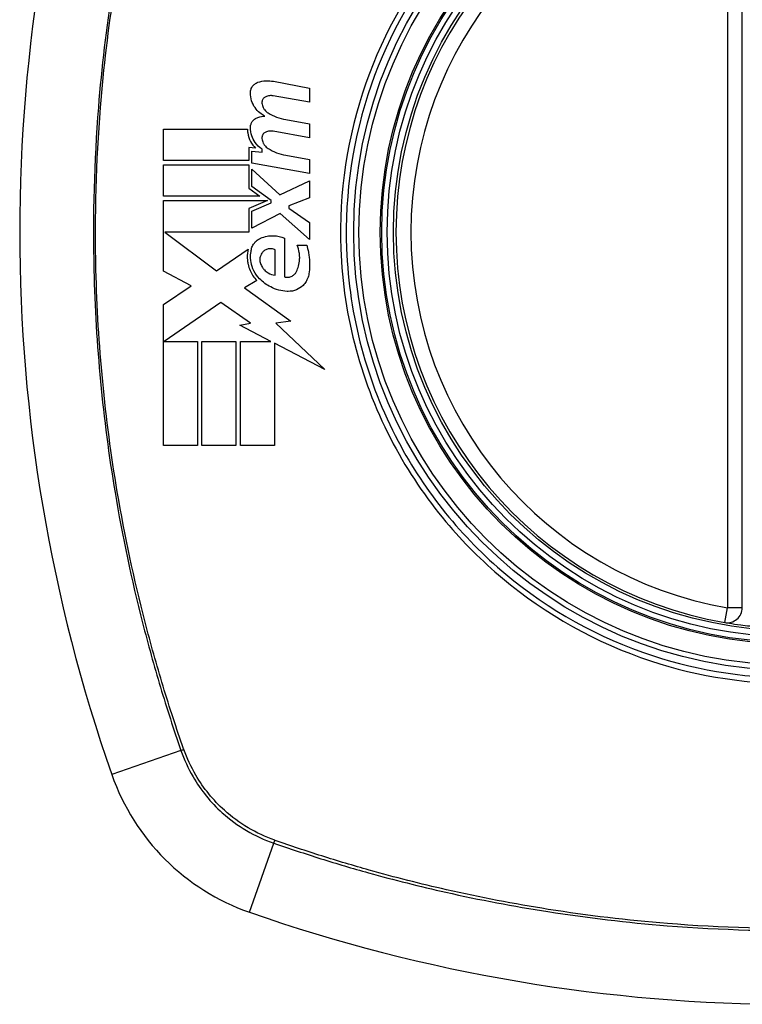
# Model space of a CAD drawing. Header units: inches. Extents: x 84 to 204, y 60 to 92.
# Tile 24 of 32: x 173.747 to 174.318, y 90.05 to 90.828. Entities that reach past the tile are written whole.
import ezdxf

# ---------------------------------------------------------------- set-up
doc = ezdxf.new("R2010")
doc.units = ezdxf.units.IN
doc.header["$MEASUREMENT"] = 0
doc.layers.add('Visible Edges(ANSI)', color=7, linetype='Continuous', lineweight=25)
doc.layers.add('Visible Tangent Edges(ANSI)', color=7, linetype='Continuous', lineweight=25)

msp = doc.modelspace()

# ---------------------------------------------------------------- linework, layer by layer
at = {"layer": 'Visible Edges(ANSI)'}
for p, q in [((174.31759, 90.36343), (174.31759, 90.95703)), ((173.94713, 90.77953), (173.9757, 90.77398)), ((173.9757, 90.77398), (173.9757, 90.76298)), ((173.9757, 90.76298), (173.94695, 90.76805)), ((173.86045, 90.71698), (173.86045, 90.74173)), ((173.86045, 90.74173), (173.9267, 90.74173)), ((173.95695, 90.74929), (173.9757, 90.74598)), ((173.9757, 90.74598), (173.9757, 90.73498)), ((173.9757, 90.73498), (173.94695, 90.74005)), ((173.93295, 90.72679), (173.92782, 90.72723)), ((173.92782, 90.72723), (173.92782, 90.71698)), ((173.9302, 90.71476), (173.9302, 90.72423)), ((173.9302, 90.72423), (173.9382, 90.72353)), ((173.9382, 90.72353), (173.9382, 90.72595)), ((173.95695, 90.72104), (173.9757, 90.71773)), ((173.92782, 90.71698), (173.86045, 90.71698)), ((173.86045, 90.68873), (173.86045, 90.71348)), ((173.86045, 90.71348), (173.92782, 90.71348)), ((173.92782, 90.71348), (173.92782, 90.695)), ((173.9757, 90.70673), (173.9302, 90.71476)), ((173.9757, 90.71773), (173.9757, 90.70673)), ((173.9302, 90.69636), (173.9302, 90.70998)), ((173.9302, 90.70998), (173.9523, 90.68973)), ((173.92782, 90.695), (173.93645, 90.68873)), ((173.94551, 90.68523), (173.9302, 90.69636)), ((173.9523, 90.68973), (173.9757, 90.70098)), ((173.9757, 90.70098), (173.9757, 90.68748)), ((173.93645, 90.68873), (173.86045, 90.68873)), ((173.9757, 90.68748), (173.95945, 90.68123)), ((173.86045, 90.62948), (173.86045, 90.68523)), ((173.86045, 90.68523), (173.94255, 90.68523)), ((173.94255, 90.68523), (173.92782, 90.67898)), ((173.9302, 90.67698), (173.94551, 90.68348)), ((173.94551, 90.68348), (173.94551, 90.68523)), ((173.95945, 90.68123), (173.95945, 90.67923)), ((173.92782, 90.67898), (173.92782, 90.66023)), ((173.9302, 90.66348), (173.9302, 90.67698)), ((173.95245, 90.67498), (173.9302, 90.66348)), ((173.9757, 90.65448), (173.95245, 90.67498)), ((173.95945, 90.67923), (173.9757, 90.66798)), ((173.9757, 90.66798), (173.9757, 90.65448)), ((173.92782, 90.66023), (173.86149, 90.66023)), ((173.86149, 90.66023), (173.90232, 90.62973)), ((173.95595, 90.65548), (173.95595, 90.62498)), ((173.96595, 90.64998), (173.97345, 90.64998)), ((173.90232, 90.62973), (173.9272, 90.64698)), ((173.94845, 90.62623), (173.94845, 90.64623)), ((173.88221, 90.61791), (173.86045, 90.62948)), ((173.86045, 90.60323), (173.88221, 90.61791)), ((173.93395, 90.62202), (173.92432, 90.61623)), ((173.92432, 90.61623), (173.96103, 90.59005)), ((173.86045, 90.49173), (173.86045, 90.60323)), ((173.9057, 90.60473), (173.86096, 90.57398)), ((173.92908, 90.58836), (173.9057, 90.60473)), ((173.9207, 90.58673), (173.92908, 90.58836)), ((173.94519, 90.57398), (173.9207, 90.58673)), ((173.96103, 90.59005), (173.9492, 90.58839)), ((173.9492, 90.58839), (173.9877, 90.55186)), ((173.86096, 90.57398), (173.8872, 90.57398)), ((173.8872, 90.57398), (173.8872, 90.49173)), ((173.8907, 90.49173), (173.8907, 90.57398)), ((173.8907, 90.57398), (173.91745, 90.57398)), ((173.91745, 90.57398), (173.91745, 90.49173)), ((173.9212, 90.49173), (173.9212, 90.57398)), ((173.9212, 90.57398), (173.94519, 90.57398)), ((173.9877, 90.55186), (173.94795, 90.57255)), ((173.94795, 90.57255), (173.94795, 90.49173)), ((173.8872, 90.49173), (173.86045, 90.49173)), ((173.91745, 90.49173), (173.8907, 90.49173)), ((173.94795, 90.49173), (173.9212, 90.49173))]:
    msp.add_line(p, q, dxfattribs=at)
for radius in [0.31988, 0.31496]:
    msp.add_circle((174.35696, 90.66023), radius, dxfattribs=at)
for centre, radius, start, end in [((175.04593, 90.66023), 1.29921, 160.73366, 199.26634), ((174.35696, 90.66023), 0.31299, 99.78402, 260.21598), ((174.30577, 90.36343), 0.01181, 260.21598, 0), ((173.98672, 90.29), 0.17717, 199.26634, 250.73366), ((174.35696, 91.34921), 1.29921, 250.73366, 289.26634)]:
    msp.add_arc(centre, radius, start, end, dxfattribs=at)
for points, knots in [([(173.92897, 90.77048), (173.92897, 90.77068), (173.92898, 90.77088), (173.92901, 90.77122), (173.92902, 90.77137), (173.92905, 90.7716), (173.92906, 90.77168), (173.92909, 90.77185), (173.9291, 90.77193), (173.92913, 90.7721), (173.92915, 90.7722), (173.9292, 90.77243), (173.92924, 90.77258), (173.92939, 90.77313), (173.92953, 90.77353), (173.9299, 90.7744), (173.93016, 90.77486), (173.93099, 90.77611), (173.93166, 90.77681), (173.93319, 90.77798), (173.93405, 90.77843), (173.93495, 90.77873)], [-0.02806933, -0.02806933, -0.02806933, -0.02806933, -0.02655837, -0.02655837, -0.0254402, -0.0254402, -0.02479565, -0.02479565, -0.02416023, -0.02416023, -0.02344141, -0.02344141, -0.02230527, -0.02230527, -0.01907839, -0.01907839, -0.01504987, -0.01504987, -0.00755311, -0.00755311, 0, 0, 0, 0]), ([(173.93495, 90.77873), (173.937, 90.77942), (173.93913, 90.77982), (173.94324, 90.78004), (173.94521, 90.7799), (173.94713, 90.77953)], [-0.03334269, -0.03334269, -0.03334269, -0.03334269, -0.01618292, -0.01618292, -0.00041988, -0.00041988, -0.00041988, -0.00041988]), ([(173.94045, 90.75198), (173.93901, 90.75269), (173.93766, 90.75356), (173.93497, 90.75577), (173.93369, 90.75716), (173.93146, 90.76038), (173.93055, 90.76222), (173.92929, 90.76621), (173.92896, 90.76833), (173.92897, 90.77048)], [-0.06020904, -0.06020904, -0.06020904, -0.06020904, -0.04740935, -0.04740935, -0.03262202, -0.03262202, -0.01678225, -0.01678225, -0.00037275, -0.00037275, -0.00037275, -0.00037275]), ([(173.94107, 90.76735), (173.94076, 90.76721), (173.94046, 90.76704), (173.93982, 90.76659), (173.9395, 90.76629), (173.93895, 90.76562), (173.93871, 90.76526), (173.93842, 90.76461), (173.93832, 90.76435), (173.93822, 90.76399), (173.9382, 90.76391), (173.93817, 90.76377), (173.93816, 90.76371), (173.93814, 90.76361), (173.93813, 90.76356), (173.93812, 90.76344), (173.93811, 90.76338), (173.93809, 90.76321), (173.93808, 90.76311), (173.93806, 90.76275), (173.93807, 90.76249), (173.9381, 90.76223)], [-0.01825939, -0.01825939, -0.01825939, -0.01825939, -0.01555937, -0.01555937, -0.01215229, -0.01215229, -0.00884391, -0.00884391, -0.00670425, -0.00670425, -0.00603459, -0.00603459, -0.00561463, -0.00561463, -0.00522861, -0.00522861, -0.00473542, -0.00473542, -0.00393494, -0.00393494, -0.00196875, -0.00196875, -0.00196875, -0.00196875]), ([(173.94695, 90.76805), (173.94603, 90.76821), (173.94509, 90.76824), (173.9431, 90.76805), (173.94206, 90.76778), (173.94107, 90.76735)], [-0.01599987, -0.01599987, -0.01599987, -0.01599987, -0.00850266, -0.00850266, 0, 0, 0, 0]), ([(173.9381, 90.76223), (173.93823, 90.76105), (173.93855, 90.75991), (173.93938, 90.75816), (173.93978, 90.7575), (173.941, 90.75594), (173.9419, 90.75513), (173.94291, 90.75448)], [-0.02463691, -0.02463691, -0.02463691, -0.02463691, -0.01555528, -0.01555528, -0.00955626, -0.00955626, 0, 0, 0, 0]), ([(173.92897, 90.74298), (173.92897, 90.7431), (173.92898, 90.74321), (173.92899, 90.74341), (173.92899, 90.7435), (173.92901, 90.74368), (173.92901, 90.74376), (173.92903, 90.74392), (173.92904, 90.74399), (173.92907, 90.74416), (173.92908, 90.74425), (173.92912, 90.74447), (173.92914, 90.7446), (173.92925, 90.74508), (173.92935, 90.74543), (173.92972, 90.74646), (173.93006, 90.74712), (173.93099, 90.74845), (173.9316, 90.74909), (173.9331, 90.75023), (173.934, 90.75069), (173.93495, 90.75098)], [-0.02766047, -0.02766047, -0.02766047, -0.02766047, -0.02680401, -0.02680401, -0.0261056, -0.0261056, -0.02548201, -0.02548201, -0.02488025, -0.02488025, -0.02420509, -0.02420509, -0.02317395, -0.02317395, -0.02044509, -0.02044509, -0.01476326, -0.01476326, -0.00792574, -0.00792574, 0, 0, 0, 0]), ([(173.9267, 90.74173), (173.92668, 90.74075), (173.92673, 90.73976), (173.92716, 90.73636), (173.92791, 90.73404), (173.93006, 90.72999), (173.93139, 90.72826), (173.93295, 90.72679)], [-0.04317297, -0.04317297, -0.04317297, -0.04317297, -0.0356333, -0.0356333, -0.01696241, -0.01696241, 0, 0, 0, 0]), ([(173.9382, 90.72595), (173.93604, 90.72733), (173.93415, 90.72913), (173.93151, 90.73285), (173.93062, 90.73461), (173.9293, 90.73858), (173.92895, 90.74077), (173.92897, 90.74298)], [-0.0529494, -0.0529494, -0.0529494, -0.0529494, -0.03254649, -0.03254649, -0.01730062, -0.01730062, -0.00039707, -0.00039707, -0.00039707, -0.00039707]), ([(173.94107, 90.73935), (173.94075, 90.73921), (173.94044, 90.73904), (173.9398, 90.73858), (173.93947, 90.73827), (173.93891, 90.73758), (173.93868, 90.7372), (173.93837, 90.73651), (173.93827, 90.7362), (173.93818, 90.7358), (173.93816, 90.73571), (173.93813, 90.73557), (173.93813, 90.73551), (173.93811, 90.73541), (173.93811, 90.73536), (173.93809, 90.73525), (173.93809, 90.73518), (173.93808, 90.73502), (173.93807, 90.73492), (173.93807, 90.73463), (173.93808, 90.73444), (173.9381, 90.73425)], [-0.01824014, -0.01824014, -0.01824014, -0.01824014, -0.0154558, -0.0154558, -0.01198937, -0.01198937, -0.00859566, -0.00859566, -0.00615971, -0.00615971, -0.00546034, -0.00546034, -0.00503601, -0.00503601, -0.00465527, -0.00465527, -0.00417342, -0.00417342, -0.00341971, -0.00341971, -0.00194251, -0.00194251, -0.00194251, -0.00194251]), ([(173.9381, 90.73425), (173.93823, 90.73303), (173.93857, 90.73185), (173.93943, 90.73007), (173.93984, 90.72943), (173.94104, 90.7279), (173.94193, 90.72711), (173.94291, 90.72648)], [-0.02463866, -0.02463866, -0.02463866, -0.02463866, -0.01525184, -0.01525184, -0.00931987, -0.00931987, 0, 0, 0, 0]), ([(173.94695, 90.74005), (173.94602, 90.74022), (173.94508, 90.74025), (173.94309, 90.74005), (173.94205, 90.73978), (173.94107, 90.73935)], [-0.01604893, -0.01604893, -0.01604893, -0.01604893, -0.00847727, -0.00847727, 0, 0, 0, 0]), ([(173.93695, 90.65548), (173.93861, 90.65622), (173.94034, 90.65675), (173.94381, 90.6574), (173.94554, 90.65754), (173.95025, 90.65737), (173.9532, 90.6567), (173.95595, 90.65548)], [-0.05252162, -0.05252162, -0.05252162, -0.05252162, -0.03802982, -0.03802982, -0.02406892, -0.02406892, 0, 0, 0, 0]), ([(173.92945, 90.64498), (173.9295, 90.64556), (173.92959, 90.64612), (173.92997, 90.64781), (173.93038, 90.6489), (173.93161, 90.65119), (173.9325, 90.65232), (173.93457, 90.6542), (173.93572, 90.65494), (173.93695, 90.65548)], [-0.03526655, -0.03526655, -0.03526655, -0.03526655, -0.03088657, -0.03088657, -0.02197862, -0.02197862, -0.01079591, -0.01079591, 0, 0, 0, 0]), ([(173.96545, 90.62923), (173.96608, 90.63056), (173.96659, 90.63194), (173.96745, 90.63507), (173.96775, 90.63682), (173.96789, 90.63909), (173.9679, 90.63958), (173.96791, 90.64036), (173.9679, 90.64065), (173.96789, 90.6412), (173.96788, 90.64146), (173.96784, 90.64204), (173.96781, 90.64237), (173.96773, 90.64318), (173.96767, 90.64367), (173.96728, 90.64617), (173.96672, 90.64812), (173.96595, 90.64998)], [-0.05506664, -0.05506664, -0.05506664, -0.05506664, -0.04374259, -0.04374259, -0.03018084, -0.03018084, -0.0264387, -0.0264387, -0.02420765, -0.02420765, -0.02223233, -0.02223233, -0.01976957, -0.01976957, -0.01599104, -0.01599104, -0.00050036, -0.00050036, -0.00050036, -0.00050036]), ([(173.97345, 90.64998), (173.97401, 90.6482), (173.97446, 90.64638), (173.97505, 90.64334), (173.97524, 90.64213), (173.97547, 90.64023), (173.97554, 90.63955), (173.97563, 90.63836), (173.97566, 90.63785), (173.97571, 90.63681), (173.97573, 90.63628), (173.97575, 90.63495), (173.97575, 90.63415), (173.97566, 90.63139), (173.97549, 90.62943), (173.9752, 90.62748)], [-0.05857853, -0.05857853, -0.05857853, -0.05857853, -0.04427096, -0.04427096, -0.03493369, -0.03493369, -0.0296881, -0.0296881, -0.0258246, -0.0258246, -0.02178743, -0.02178743, -0.01568984, -0.01568984, -0.00067754, -0.00067754, -0.00067754, -0.00067754]), ([(173.9272, 90.64698), (173.9269, 90.64569), (173.9267, 90.64436), (173.92656, 90.64262), (173.92653, 90.6422), (173.92651, 90.64141), (173.9265, 90.64103), (173.92651, 90.64038), (173.92651, 90.6401), (173.92653, 90.63956), (173.92654, 90.63931), (173.92659, 90.63864), (173.92662, 90.63823), (173.92678, 90.63683), (173.92694, 90.63586), (173.92752, 90.63324), (173.92804, 90.63163), (173.92997, 90.62708), (173.93175, 90.62436), (173.93395, 90.62202)], [-0.06899169, -0.06899169, -0.06899169, -0.06899169, -0.05878002, -0.05878002, -0.05561, -0.05561, -0.05273167, -0.05273167, -0.05061216, -0.05061216, -0.04865735, -0.04865735, -0.04550856, -0.04550856, -0.03795067, -0.03795067, -0.02502911, -0.02502911, 0, 0, 0, 0]), ([(173.93614, 90.62348), (173.93438, 90.62529), (173.9329, 90.62737), (173.93065, 90.63184), (173.92988, 90.63418), (173.92935, 90.63725), (173.92927, 90.63789), (173.92918, 90.63884), (173.92916, 90.63916), (173.92912, 90.63972), (173.92912, 90.63997), (173.9291, 90.6405), (173.9291, 90.64077), (173.92911, 90.6415), (173.92912, 90.64195), (173.9292, 90.64326), (173.9293, 90.64413), (173.92945, 90.64498)], [-0.06373187, -0.06373187, -0.06373187, -0.06373187, -0.04404665, -0.04404665, -0.02524201, -0.02524201, -0.02033555, -0.02033555, -0.01791741, -0.01791741, -0.01602226, -0.01602226, -0.01392522, -0.01392522, -0.01050046, -0.01050046, -0.00386231, -0.00386231, -0.00386231, -0.00386231]), ([(173.93845, 90.64423), (173.93812, 90.64383), (173.93783, 90.6434), (173.93722, 90.6423), (173.93694, 90.64161), (173.93659, 90.64029), (173.93649, 90.63969), (173.93644, 90.6389), (173.93643, 90.63873), (173.93643, 90.63846), (173.93643, 90.63836), (173.93644, 90.63817), (173.93644, 90.63808), (173.93645, 90.63787), (173.93646, 90.63776), (173.93649, 90.63747), (173.93651, 90.6373), (173.93662, 90.63657), (173.93676, 90.63602), (173.93695, 90.63548)], [-0.02524521, -0.02524521, -0.02524521, -0.02524521, -0.02119963, -0.02119963, -0.01548649, -0.01548649, -0.0107886, -0.0107886, -0.00949271, -0.00949271, -0.00871746, -0.00871746, -0.00802869, -0.00802869, -0.00716605, -0.00716605, -0.00583345, -0.00583345, -0.00150535, -0.00150535, -0.00150535, -0.00150535]), ([(173.94845, 90.64623), (173.94827, 90.64633), (173.94809, 90.64642), (173.9474, 90.64673), (173.94688, 90.6469), (173.94528, 90.64725), (173.94419, 90.64726), (173.94216, 90.64687), (173.94124, 90.6465), (173.93967, 90.64551), (173.93901, 90.64492), (173.93845, 90.64423)], [-0.02954107, -0.02954107, -0.02954107, -0.02954107, -0.0279188, -0.0279188, -0.02353211, -0.02353211, -0.01478416, -0.01478416, -0.00692303, -0.00692303, 0, 0, 0, 0]), ([(173.93695, 90.63548), (173.93734, 90.63437), (173.93787, 90.63332), (173.93898, 90.63166), (173.93949, 90.63102), (173.94095, 90.6295), (173.94197, 90.6287), (173.94473, 90.62708), (173.94656, 90.62647), (173.94845, 90.62623)], [-0.04086178, -0.04086178, -0.04086178, -0.04086178, -0.03180686, -0.03180686, -0.02543884, -0.02543884, -0.01530154, -0.01530154, 0, 0, 0, 0]), ([(173.95595, 90.62498), (173.95611, 90.62494), (173.95628, 90.62489), (173.95729, 90.62466), (173.95816, 90.62461), (173.96004, 90.6248), (173.96103, 90.62509), (173.96274, 90.626), (173.96348, 90.62656), (173.96465, 90.62783), (173.9651, 90.6285), (173.96545, 90.62923)], [-0.03010904, -0.03010904, -0.03010904, -0.03010904, -0.02874945, -0.02874945, -0.02177568, -0.02177568, -0.01355693, -0.01355693, -0.00629065, -0.00629065, 0, 0, 0, 0]), ([(173.9752, 90.62748), (173.97501, 90.62617), (173.97465, 90.6249), (173.97383, 90.62288), (173.97344, 90.62211), (173.9723, 90.62023), (173.97147, 90.61918), (173.96905, 90.61676), (173.9673, 90.61559), (173.96329, 90.61388), (173.96103, 90.61343), (173.95849, 90.61346), (173.95822, 90.61347), (173.95795, 90.61348)], [-0.07879273, -0.07879273, -0.07879273, -0.07879273, -0.06865981, -0.06865981, -0.06195708, -0.06195708, -0.05155002, -0.05155002, -0.03492434, -0.03492434, -0.01659653, -0.01659653, -0.01443138, -0.01443138, -0.01443138, -0.01443138]), ([(173.95795, 90.61348), (173.95347, 90.61375), (173.94907, 90.61493), (173.94174, 90.61862), (173.93874, 90.62081), (173.93614, 90.62348)], [-0.0651785, -0.0651785, -0.0651785, -0.0651785, -0.02911205, -0.02911205, 0, 0, 0, 0]), ([(174.30377, 90.35179), (174.30377, 90.35179), (174.30506, 90.35156), (174.30968, 90.35083), (174.31274, 90.35036), (174.31858, 90.3496), (174.321, 90.3493), (174.32511, 90.34886), (174.32672, 90.3487), (174.32832, 90.34855)], [0, 0, 0, 0, 0.03342093, 0.03342093, 0.06354683, 0.06354683, 0.08237552, 0.08237552, 0.09414345, 0.09414345, 0.09414345, 0.09414345])]:
    msp.add_open_spline(points, degree=3, knots=knots, dxfattribs=at)
for points in [[(173.93495, 90.75098), (173.93674, 90.75153), (173.93859, 90.75187), (173.94045, 90.75198)], [(173.94291, 90.75448), (173.94723, 90.75185), (173.952, 90.75009), (173.95695, 90.74929)], [(173.94291, 90.72648), (173.94721, 90.72376), (173.95198, 90.72192), (173.95695, 90.72104)]]:
    msp.add_open_spline(points, degree=3, dxfattribs=at)
at = {"layer": 'Visible Tangent Edges(ANSI)'}
for p, q in [((174.30577, 90.95703), (174.30577, 90.36343)), ((174.30377, 90.35179), (174.30577, 90.36343)), ((174.31759, 90.36343), (174.30577, 90.36343)), ((173.87414, 90.25065), (173.81948, 90.23155)), ((173.92827, 90.12276), (173.94737, 90.17742))]:
    msp.add_line(p, q, dxfattribs=at)
for radius in [0.34636, 0.34222, 0.32539, 0.3242]:
    msp.add_circle((174.35696, 90.66023), radius, dxfattribs=at)
msp.add_arc((174.35696, 90.66023), 0.30118, 99.78402, 260.21598, dxfattribs=at)
for centre, major_axis, start_param, end_param in [((173.87878, 90.25227), (-0.00931, -0.00321), 1.046967, 1.310674), ((173.949, 90.18206), (0.00321, 0.00931), 1.830918, 2.094625)]:
    msp.add_ellipse(centre, major_axis=major_axis, ratio=0.002592, start_param=start_param, end_param=end_param, dxfattribs=at)
for points, knots in [([(173.87414, 91.06982), (173.86988, 91.05745), (173.86573, 91.04503), (173.85791, 91.02004), (173.85419, 91.00748), (173.84504, 90.97465), (173.83992, 90.95426), (173.82931, 90.90707), (173.82419, 90.88017), (173.81507, 90.82188), (173.81137, 90.79043), (173.80548, 90.71606), (173.8043, 90.6732), (173.80673, 90.57151), (173.81233, 90.51265), (173.8278, 90.42), (173.83506, 90.38557), (173.8481, 90.33452), (173.85281, 90.31759), (173.86041, 90.29236), (173.86303, 90.28398), (173.86845, 90.26727), (173.87128, 90.25895), (173.87414, 90.25065)], [0, 0, 0, 0, 0.099284, 0.099284, 0.198296, 0.198296, 0.356933, 0.356933, 0.563161, 0.563161, 0.801732, 0.801732, 1.126637, 1.126637, 1.572986, 1.572986, 1.839557, 1.839557, 1.972882, 1.972882, 2.039554, 2.039554, 2.106203, 2.106203, 2.106203, 2.106203]), ([(173.87623, 90.2519), (173.87333, 90.26016), (173.87062, 90.26816), (173.86522, 90.28467), (173.86257, 90.29303), (173.85492, 90.31819), (173.85017, 90.33508), (173.83702, 90.38601), (173.82969, 90.42037), (173.81406, 90.51285), (173.8084, 90.57163), (173.80594, 90.67318), (173.80713, 90.71599), (173.81309, 90.79025), (173.81683, 90.82165), (173.82605, 90.87984), (173.83122, 90.90669), (173.84192, 90.95378), (173.8471, 90.97412), (173.85632, 91.00687), (173.86006, 91.01939), (173.86788, 91.04416), (173.87188, 91.05617), (173.87623, 91.06857)], [-2.104956, -2.104956, -2.104956, -2.104956, -2.039554, -2.039554, -1.972882, -1.972882, -1.839557, -1.839557, -1.572986, -1.572986, -1.126637, -1.126637, -0.801732, -0.801732, -0.563161, -0.563161, -0.356933, -0.356933, -0.198296, -0.198296, -0.099284, -0.099284, -0.001246, -0.001246, -0.001246, -0.001246]), ([(174.35696, 91.01246), (174.37974, 91.01246), (174.40275, 91.01024), (174.4543, 91.00008), (174.48235, 90.99079), (174.53541, 90.96551), (174.56058, 90.94938), (174.58318, 90.93052), (174.61734, 90.902), (174.6456, 90.86729), (174.68643, 90.79169), (174.69956, 90.75197), (174.71077, 90.67495), (174.71033, 90.63762), (174.69679, 90.55688), (174.68013, 90.51269), (174.64747, 90.46005), (174.63779, 90.44665), (174.62724, 90.43401), (174.5975, 90.39839), (174.56076, 90.36897), (174.47165, 90.32282), (174.41825, 90.30921), (174.32433, 90.30725), (174.28445, 90.31322), (174.2043, 90.33958), (174.1647, 90.36159), (174.13073, 90.38995), (174.09591, 90.41903), (174.06701, 90.45478), (174.02092, 90.5419), (174.00691, 90.59421), (174.00335, 90.69121), (174.00995, 90.73507), (174.03839, 90.81666), (174.05963, 90.85406), (174.08667, 90.88646), (174.11627, 90.92191), (174.15286, 90.95126), (174.21221, 90.98212), (174.2313, 90.99001), (174.28494, 91.0069), (174.32115, 91.01246), (174.35696, 91.01246)], [-3.141593, -3.141593, -3.141593, -3.141593, -2.946594, -2.946594, -2.696251, -2.696251, -2.445914, -2.445914, -2.445914, -2.067507, -2.067507, -1.716551, -1.716551, -1.405531, -1.405531, -1.016056, -1.016056, -0.875434, -0.875434, -0.875434, -0.479101, -0.479101, -0.021702, -0.021702, 0.31764, 0.31764, 0.695378, 0.695378, 0.695378, 1.082671, 1.082671, 1.532987, 1.532987, 1.905714, 1.905714, 2.266012, 2.266012, 2.266012, 2.660331, 2.660331, 2.835226, 2.835226, 3.141593, 3.141593, 3.141593, 3.141593]), ([(174.0835, 90.88911), (174.05605, 90.85639), (174.03445, 90.8186), (174.00548, 90.73604), (173.99875, 90.69161), (174.00237, 90.59336), (174.01668, 90.5404), (174.0536, 90.471), (174.06756, 90.45036), (174.0835, 90.43136)], [-2.266012, -2.266012, -2.266012, -2.266012, -1.905714, -1.905714, -1.532987, -1.532987, -1.082671, -1.082671, -0.873089, -0.873089, -0.873089, -0.873089]), ([(174.12808, 90.38677), (174.16238, 90.358), (174.2024, 90.33561), (174.28351, 90.30875), (174.32391, 90.30265), (174.41904, 90.30465), (174.47311, 90.31856), (174.54444, 90.35571), (174.56604, 90.37017), (174.58583, 90.38677)], [-0.695378, -0.695378, -0.695378, -0.695378, -0.31764, -0.31764, 0.021702, 0.021702, 0.479101, 0.479101, 0.69757, 0.69757, 0.69757, 0.69757]), ([(173.94815, 90.17968), (173.93353, 90.18488), (173.91997, 90.19297), (173.8996, 90.21138), (173.89195, 90.22077), (173.88209, 90.23755), (173.87891, 90.24436), (173.8764, 90.25143)], [-0.261048, -0.261048, -0.261048, -0.261048, -0.1453199, -0.1453199, -0.0558923, -0.0558923, 0, 0, 0, 0]), ([(173.87414, 90.25065), (173.87663, 90.24342), (173.87983, 90.23642), (173.88982, 90.21922), (173.89762, 90.2096), (173.91848, 90.19079), (173.93239, 90.18257), (173.94737, 90.17742)], [0, 0, 0, 0, 0.0558923, 0.0558923, 0.1453199, 0.1453199, 0.261048, 0.261048, 0.261048, 0.261048]), ([(173.94737, 90.17742), (173.95974, 90.17316), (173.97216, 90.16901), (173.99715, 90.16118), (174.0097, 90.15747), (174.04254, 90.14832), (174.06293, 90.14319), (174.11012, 90.13259), (174.13702, 90.12747), (174.19531, 90.11835), (174.22676, 90.11465), (174.30113, 90.10875), (174.34399, 90.10758), (174.44568, 90.11001), (174.50454, 90.1156), (174.59719, 90.13108), (174.63162, 90.13833), (174.68267, 90.15138), (174.6996, 90.15609), (174.72483, 90.16369), (174.73321, 90.16631), (174.74992, 90.17173), (174.75824, 90.17456), (174.76654, 90.17742)], [0, 0, 0, 0, 0.099284, 0.099284, 0.198296, 0.198296, 0.356933, 0.356933, 0.563161, 0.563161, 0.801732, 0.801732, 1.126637, 1.126637, 1.572986, 1.572986, 1.839557, 1.839557, 1.972882, 1.972882, 2.039554, 2.039554, 2.106203, 2.106203, 2.106203, 2.106203]), ([(174.76529, 90.17951), (174.75703, 90.17661), (174.74903, 90.1739), (174.73252, 90.16849), (174.72416, 90.16585), (174.699, 90.1582), (174.68211, 90.15345), (174.63118, 90.1403), (174.59682, 90.13297), (174.50434, 90.11734), (174.44556, 90.11168), (174.34401, 90.10921), (174.3012, 90.1104), (174.22694, 90.11637), (174.19554, 90.12011), (174.13735, 90.12933), (174.1105, 90.1345), (174.06341, 90.1452), (174.04307, 90.15037), (174.01032, 90.15959), (173.9978, 90.16333), (173.97303, 90.17116), (173.96101, 90.17516), (173.94862, 90.17951)], [-2.104956, -2.104956, -2.104956, -2.104956, -2.039554, -2.039554, -1.972882, -1.972882, -1.839557, -1.839557, -1.572986, -1.572986, -1.126637, -1.126637, -0.801732, -0.801732, -0.563161, -0.563161, -0.356933, -0.356933, -0.198296, -0.198296, -0.099284, -0.099284, -0.001246, -0.001246, -0.001246, -0.001246])]:
    msp.add_open_spline(points, degree=3, knots=knots, dxfattribs=at)
for points in [[(174.0835, 90.43136), (174.09701, 90.41525), (174.11194, 90.40031), (174.12808, 90.38677)], [(173.8764, 90.25143), (173.87634, 90.25158), (173.87629, 90.25174), (173.87623, 90.2519)], [(173.94862, 90.17951), (173.94846, 90.17957), (173.94831, 90.17962), (173.94815, 90.17968)]]:
    msp.add_open_spline(points, degree=3, dxfattribs=at)

doc.saveas('drawing.dxf')
